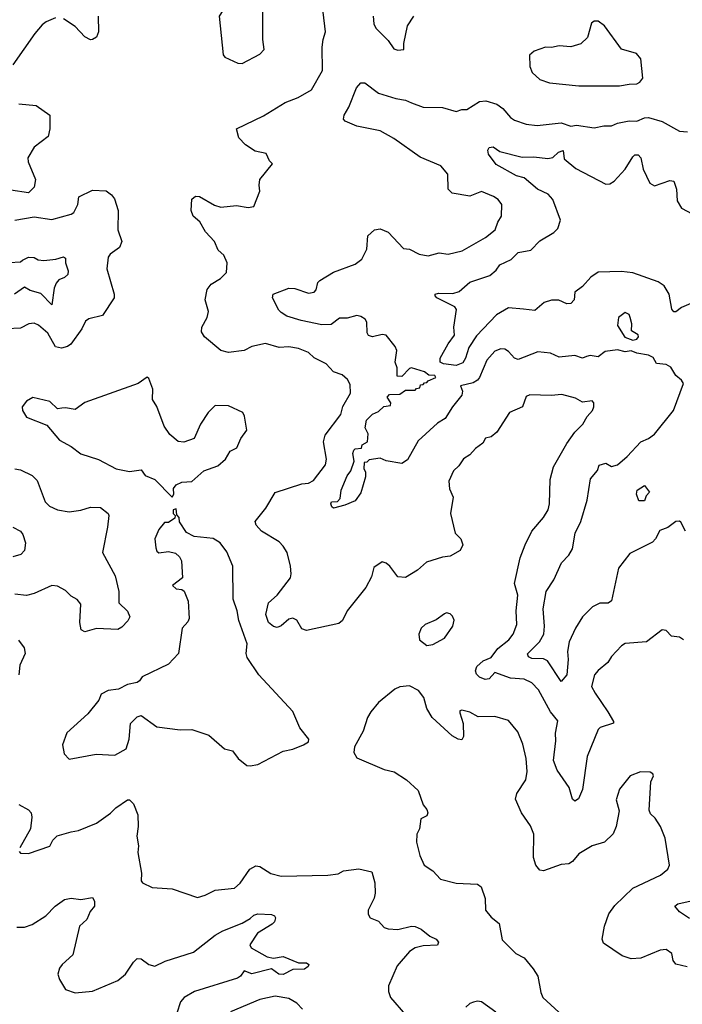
# Model space of a CAD drawing. Extents: x 1892934 to 2008621, y 567149 to 683290.
# Tile 119 of 256: x 1931310 to 1934719, y 631320 to 636387. Entities that reach past the tile are written whole.
import ezdxf

# ---------------------------------------------------------------- set-up
doc = ezdxf.new("R2010")
doc.units = 0

msp = doc.modelspace()

# ---------------------------------------------------------------- linework, layer by layer
at = {"layer": '0CON20XD'}
for points in [[(1932455, 636162), (1932545, 636208.8), (1932567.1, 636232.9), (1932560.4, 636285), (1932561.1, 636425), (1932550.6, 636450.6), (1932525, 636471.4), (1932402.9, 636457.1), (1932355.9, 636434.1), (1932336, 636405), (1932356.1, 636206.1), (1932365, 636193.8), (1932432.3, 636162.3), (1932455, 636162)], [(1931713.8, 636405), (1931715.6, 636325), (1931705, 636296.7), (1931685, 636284.2), (1931675, 636283.1), (1931645, 636298.5), (1931595, 636350.9), (1931535, 636391.1)], [(1932761.3, 633998.7), (1932795, 634002.1), (1932821.1, 634015), (1932883.3, 634096.7), (1932888.6, 634125), (1932873.5, 634215), (1932881.1, 634248.9), (1932961.5, 634355), (1932973.2, 634396.8), (1933012.2, 634465), (1933009.5, 634509.5), (1932995.7, 634535.7), (1932969.7, 634559.7), (1932925, 634574), (1932886, 634615), (1932825, 634646.9), (1932795, 634674.4), (1932745, 634694.4), (1932695, 634702.9), (1932645, 634700.6), (1932575, 634720), (1932505, 634705.4), (1932465, 634684.5), (1932385, 634673.8), (1932345, 634684.3), (1932260, 634755), (1932245, 634780), (1932246.2, 634805), (1932273.8, 634855), (1932281.2, 634885), (1932264.2, 634945), (1932275, 634997.5), (1932295, 635026.2), (1932342.5, 635055), (1932373.6, 635086.4), (1932376.9, 635135), (1932360.6, 635175), (1932330.7, 635200.7), (1932312.2, 635245), (1932265.7, 635295.7), (1932236.9, 635346.9), (1932202.5, 635375), (1932192.9, 635405), (1932195, 635462.5), (1932215, 635479.2), (1932235, 635477.5), (1932311.7, 635431.7), (1932345, 635421.4), (1932425, 635430.8), (1932485, 635420), (1932513.9, 635426.1), (1932546.2, 635505), (1932542, 635535), (1932546, 635565), (1932610, 635645), (1932595, 635660), (1932577.9, 635697.9), (1932520.6, 635710.6), (1932472.4, 635742.4), (1932438.1, 635778.1), (1932425.8, 635825), (1932565, 635892.5), (1932675, 635960.8), (1932743.1, 635986.9), (1932810.8, 636025), (1932868.1, 636125), (1932866.1, 636245), (1932870.4, 636285), (1932883.3, 636325), (1932870.8, 636425)], [(1933128.5, 636405), (1933132, 636365), (1933142.3, 636342.3), (1933205, 636278.8), (1933235, 636236.2), (1933255, 636230), (1933286.7, 636233.3), (1933286.2, 636265), (1933304.4, 636355), (1933336.9, 636405)], [(1931493.6, 636396.4), (1931446.4, 636376.4), (1931425, 636360.6), (1931387.8, 636315), (1931275, 636153.9)], [(1934395, 636045.6), (1934445, 636054.5), (1934485, 636057.1), (1934500, 636065), (1934516.2, 636085), (1934505.7, 636185.7), (1934482.5, 636212.5), (1934405, 636235.7), (1934318, 636355), (1934285, 636378.8), (1934265, 636378.8), (1934251.2, 636368.8), (1934230.8, 636295), (1934196.9, 636263.1), (1934145, 636247.1), (1934085, 636251.5), (1934045, 636242.9), (1934014.5, 636245.5), (1933956.1, 636223.9), (1933932.5, 636205), (1933933.8, 636146.2), (1933946, 636115), (1933985, 636079.2), (1934035, 636062.2), (1934186.8, 636046.8), (1934395, 636045.6)], [(1933706.7, 635265), (1933756.2, 635305), (1933769.2, 635345), (1933788.2, 635375), (1933790.9, 635435), (1933771.5, 635461.5), (1933747.6, 635477.6), (1933685, 635503.1), (1933625, 635479.2), (1933534.7, 635494.7), (1933514.6, 635515), (1933512.3, 635592.3), (1933476.2, 635635), (1933369.7, 635679.7), (1933235, 635775.4), (1933165, 635814.6), (1933045, 635838.1), (1932985, 635864), (1932976.2, 635875), (1932979.2, 635895), (1933003, 635937), (1933043.2, 636036.8), (1933065, 636062), (1933085, 636062.5), (1933155, 636007.8), (1933245, 635980.4), (1933295, 635971.8), (1933325, 635958.5), (1933385, 635936.9), (1933484.5, 635934.5), (1933555, 635914.7), (1933585, 635924.5), (1933610, 635925), (1933675, 635965.6), (1933708.3, 635968.3), (1933765, 635951.9), (1933795, 635930), (1933835, 635883.3), (1933855, 635869.5), (1933915, 635848.5), (1933972.8, 635842.8), (1934095, 635855.5), (1934145, 635839.4), (1934175, 635843.5), (1934265, 635830), (1934315, 635840), (1934355, 635840.4), (1934386, 635855), (1934445, 635866.2), (1934485, 635864), (1934525, 635882.2), (1934545, 635884.1), (1934615, 635862.8), (1934705, 635812.3), (1934745, 635810)], [(1931305, 635952.9), (1931395, 635944.3), (1931465.8, 635895), (1931465.7, 635825), (1931455.7, 635785), (1931385, 635730), (1931352.8, 635675), (1931354, 635655), (1931390.6, 635565), (1931383.8, 635525), (1931355, 635496), (1931265, 635510)], [(1934775, 634932.1), (1934714.7, 634905.3), (1934685, 634882.5), (1934675, 634884), (1934665, 634896.7), (1934651.3, 634975), (1934625, 635016.5), (1934595, 635037.3), (1934464, 635084), (1934405, 635091.5), (1934285, 635087.8), (1934248.2, 635061.8), (1934205.8, 635014.2), (1934165.8, 634985), (1934162.9, 634945), (1934145, 634925.7), (1934125, 634924.4), (1934082.7, 634942.7), (1934045, 634942.9), (1934008.6, 634931.4), (1933959.2, 634890.8), (1933902.1, 634897.9), (1933825, 634903.2), (1933762.7, 634867.3), (1933660.5, 634759.5), (1933620.4, 634699.6), (1933603.6, 634645), (1933588.9, 634621.1), (1933555, 634607.5), (1933490, 634615), (1933472.9, 634625), (1933473.9, 634645), (1933515, 634718.8), (1933547.1, 634762.9), (1933543.6, 634803.6), (1933556.7, 634895), (1933548.3, 634908.3), (1933456.7, 634955), (1933446.7, 634965), (1933447.5, 634975), (1933465, 634980), (1933538.3, 634978.3), (1933571.4, 634988.6), (1933625, 635035.3), (1933729.2, 635070.8), (1933761.4, 635098.6), (1933779.2, 635125), (1933838.2, 635151.8), (1933875, 635188.6), (1933938.7, 635201.3), (1933985, 635248), (1934058, 635292), (1934078.3, 635311.7), (1934092.5, 635355), (1934052.2, 635462.2), (1934028.8, 635488.8), (1933973.8, 635515), (1933905, 635572.9), (1933865, 635582.9), (1933761.7, 635641.7), (1933721.4, 635695), (1933718, 635715), (1933725, 635728.8), (1933745, 635732.5), (1933779.2, 635709.2), (1933895, 635678.9), (1933955, 635681.1), (1934027.3, 635672.7), (1934052.4, 635677.6), (1934082, 635705), (1934105, 635713.3), (1934111.2, 635671.2), (1934171.2, 635621.2), (1934325, 635540.8), (1934345, 635542), (1934368.8, 635555), (1934425, 635617.1), (1934465, 635680.8), (1934475, 635690.8), (1934491.2, 635691.2), (1934505.4, 635675.4), (1934517.6, 635617.6), (1934550.8, 635545), (1934575, 635532.5), (1934655, 635558.5), (1934675, 635555.8), (1934688.2, 635515), (1934691.5, 635455), (1934715, 635416.9), (1934795, 635374.4)], [(1931285, 635355.7), (1931385, 635371.8), (1931475, 635357.8), (1931575, 635385.7), (1931588.1, 635395), (1931608.6, 635435), (1931614, 635475), (1931685, 635510), (1931755, 635506.7), (1931783.1, 635485), (1931797.8, 635465), (1931816.9, 635405), (1931814.4, 635305), (1931835.8, 635245), (1931824.2, 635215), (1931775, 635179.5), (1931765.5, 635165), (1931758.9, 635105), (1931796.9, 634975), (1931795.5, 634955), (1931735.3, 634864.7), (1931665, 634848.1), (1931648.6, 634835), (1931630.4, 634795), (1931573.1, 634716.9), (1931555.6, 634704.4), (1931525, 634695.8), (1931493.6, 634703.6), (1931454.3, 634774.3), (1931406.9, 634815), (1931385, 634824.6), (1931357.9, 634822.1), (1931315, 634798.5), (1931243.4, 634796.6)], [(1934734.4, 633754.4), (1934711.7, 633801.7), (1934705, 633806.2), (1934685, 633803.8), (1934645, 633773.8), (1934602.4, 633757.6), (1934580.6, 633715), (1934565, 633698.1), (1934449.5, 633640.5), (1934389.6, 633565), (1934355, 633396.2), (1934336.5, 633383.5), (1934295, 633383.6), (1934256.5, 633365), (1934205, 633314.4), (1934169.4, 633255), (1934136.4, 633185), (1934127.8, 633135), (1934131.5, 633095), (1934124.5, 633015), (1934095, 632981.2), (1934025, 633086.9), (1934005, 633097.5), (1933945, 633098.9), (1933927.9, 633107.9), (1933923.1, 633123.1), (1933984.8, 633185.2), (1934006.1, 633223.9), (1934009.8, 633265), (1934003.5, 633355), (1934019.1, 633445), (1934057.3, 633505), (1934097.7, 633592.3), (1934135, 633630.9), (1934153.3, 633663.3), (1934167.9, 633745), (1934196.9, 633805), (1934230, 633915), (1934246.8, 634023.2), (1934283.1, 634066.9), (1934291.1, 634095), (1934325, 634105.4), (1934355, 634087.8), (1934385, 634095.6), (1934435, 634138.6), (1934505, 634213.5), (1934545, 634230.9), (1934575, 634254.4), (1934673.1, 634375), (1934724.3, 634515), (1934715, 634532), (1934686.2, 634555), (1934659.3, 634599.3), (1934635, 634612.2), (1934586.6, 634616.6), (1934568, 634648), (1934545, 634660.8), (1934485, 634670.7), (1934455, 634682), (1934425, 634677.9), (1934385, 634687.5), (1934321, 634679), (1934285, 634652.5), (1934245, 634658), (1934225.9, 634654.1), (1934205, 634645.7), (1934165, 634658.5), (1934085, 634650.6), (1934041.2, 634671.2), (1933975, 634676.9), (1933875, 634637.8), (1933856.2, 634645), (1933825, 634678.8), (1933805, 634690.8), (1933785, 634693.1), (1933755, 634681.1), (1933712.7, 634635), (1933675.4, 634545), (1933665, 634532.2), (1933642.2, 634517.8), (1933577.5, 634502.5), (1933587.5, 634475), (1933585, 634454), (1933536.2, 634395), (1933498.8, 634335), (1933460, 634310), (1933360.5, 634219.5), (1933305, 634122.5), (1933275, 634102.5), (1933195, 634116.7), (1933165, 634130), (1933108.3, 634121.7), (1933095, 634110), (1933081.7, 634108.3), (1933080, 634075), (1933089.3, 634059.3), (1933089.2, 634035), (1933065, 633951.2), (1933035, 633910), (1932982.3, 633887.7), (1932925, 633872.5), (1932915, 633880), (1932910, 633895), (1932913.3, 633905), (1932945, 633907.5), (1932958, 633922), (1932963.5, 633965), (1932995, 634038.8), (1933014.3, 634065.7), (1933031.2, 634115), (1933024.4, 634155), (1933029.3, 634170.7), (1933035, 634177.5), (1933068.3, 634181.7), (1933071.7, 634198.3), (1933100, 634215), (1933102.5, 634255), (1933087, 634287), (1933094, 634325), (1933125, 634356.7), (1933155, 634370), (1933183, 634397), (1933218.3, 634401.7), (1933220, 634415), (1933200, 634445), (1933211.7, 634458.3), (1933265, 634460), (1933295, 634480), (1933345, 634480), (1933351.7, 634488.3), (1933368.3, 634491.7), (1933371.7, 634508.3), (1933385, 634510), (1933391.7, 634518.3), (1933405, 634520), (1933411.7, 634528.3), (1933450, 634545), (1933445, 634556.2), (1933415, 634557.5), (1933392.5, 634575), (1933325, 634595.6), (1933315, 634592.5), (1933275, 634550), (1933251.7, 634551.7), (1933252.5, 634595), (1933241.2, 634625), (1933249.6, 634685), (1933241.1, 634705), (1933195, 634763.3), (1933175, 634766.1), (1933124.6, 634754.6), (1933105, 634760.8), (1933096.7, 634775), (1933095, 634830), (1933086.5, 634845), (1933065, 634859.1), (1933044.6, 634864.6), (1932995, 634850.8), (1932955, 634850.9), (1932912.4, 634817.6), (1932865, 634815.9), (1932758.2, 634838.2), (1932685, 634861.8), (1932655, 634879.5), (1932642.4, 634892.4), (1932610, 634955), (1932613.3, 634975), (1932695, 635005.7), (1932725, 635002.9), (1932795, 634980), (1932825, 634984.3), (1932835, 634996.7), (1932844.5, 635035), (1932854.7, 635045.3), (1932925, 635088.2), (1933035, 635128.1), (1933069.4, 635155), (1933095.5, 635205), (1933100.9, 635275), (1933135, 635305.5), (1933165, 635310.8), (1933205, 635292.5), (1933285, 635210), (1933315, 635206), (1933365, 635180), (1933412, 635172), (1933467.5, 635187.5), (1933515, 635180), (1933586.4, 635196.4), (1933706.7, 635265)], [(1931257, 635137), (1931315, 635140), (1931325, 635148.8), (1931355, 635163.8), (1931385, 635163.3), (1931405, 635151.2), (1931435, 635147.5), (1931495.9, 635154.1), (1931535, 635166), (1931545, 635160), (1931546.2, 635135), (1931559.2, 635095), (1931557.1, 635075), (1931540, 635060), (1931511.7, 635048.3), (1931498.5, 635031.5), (1931488.2, 635005), (1931475, 634920), (1931418.2, 634978.3), (1931363.5, 634993.5), (1931335, 635010), (1931283.8, 634975)], [(1934465, 634737.5), (1934485, 634742), (1934493.8, 634755), (1934491.2, 634765), (1934457.5, 634785), (1934458.3, 634821.7), (1934450.8, 634855), (1934445, 634868.8), (1934425, 634880), (1934390, 634855), (1934385, 634812.5), (1934422.4, 634752.4), (1934465, 634737.5)], [(1932095, 633930), (1932102.5, 633945), (1932101.2, 633975), (1932115, 633993.3), (1932145, 634007.5), (1932195, 634010), (1932257.5, 634065), (1932330, 634090), (1932368.8, 634125), (1932393.4, 634166.6), (1932426.4, 634183.6), (1932448, 634232), (1932478.8, 634275), (1932466.4, 634346.4), (1932457.5, 634365), (1932385, 634399.2), (1932315, 634402), (1932278.8, 634365), (1932240, 634305), (1932207.7, 634232.3), (1932155, 634213.3), (1932126.1, 634216.1), (1932082.3, 634252.3), (1932053.8, 634295), (1932015.9, 634395.9), (1931993, 634433), (1931995.8, 634485), (1931975, 634540), (1931965, 634547.5), (1931920, 634515), (1931645, 634416.7), (1931595, 634381.2), (1931545, 634390), (1931527, 634387), (1931505, 634383.8), (1931465, 634422), (1931377.3, 634442.7), (1931345.7, 634424.3), (1931322, 634395), (1931324, 634375), (1931345, 634341.2), (1931449.8, 634299.8), (1931515, 634222.9), (1931575, 634190.8), (1931625, 634152.5), (1931715, 634123.8), (1931805.8, 634075.8), (1931875, 634062.5), (1931935, 634070), (1931955, 634041.2), (1932005, 634020), (1932095, 633930)], [(1934724.2, 633195), (1934705, 633208.6), (1934663.3, 633215), (1934635, 633243.8), (1934615, 633246.2), (1934535, 633184.5), (1934425, 633176.7), (1934406.2, 633163.8), (1934355, 633110), (1934335, 633079.2), (1934285, 633038.1), (1934266.5, 633015), (1934251.8, 632955), (1934270.2, 632920.2), (1934335, 632824.4), (1934364.2, 632775), (1934363.9, 632766.1), (1934296.4, 632743.6), (1934285, 632733.8), (1934230, 632595), (1934204.5, 632425), (1934185, 632376.7), (1934165, 632366), (1934153.1, 632375), (1934136.2, 632435), (1934074.6, 632525), (1934055.3, 632574.7), (1934068.6, 632675), (1934066.7, 632715), (1934078.2, 632778.2), (1934041.2, 632825), (1933978.8, 632938.8), (1933944.2, 632974.2), (1933905, 632993.5), (1933835, 632997.7), (1933755, 633027.5), (1933725.7, 632995), (1933705, 632991.8), (1933675, 633002.9), (1933659.5, 633019.5), (1933654.6, 633035.4), (1933662.2, 633057.8), (1933695, 633086.9), (1933735, 633103.8), (1933770, 633150), (1933826.7, 633195), (1933849.1, 633225), (1933866.7, 633275), (1933863.5, 633345), (1933872.9, 633425), (1933856, 633485), (1933885, 633617.5), (1933910, 633685), (1933945, 633753.8), (1934003.8, 633825), (1934028, 633865), (1934036, 633895), (1934038.9, 634021.1), (1934056.4, 634085), (1934123.8, 634206.2), (1934165, 634263.8), (1934206.2, 634305), (1934230, 634345), (1934256.7, 634375), (1934263.3, 634395), (1934263.3, 634415), (1934255, 634426), (1934205, 634418.8), (1934168.7, 634438.7), (1934098.3, 634458.3), (1934043.6, 634453.6), (1933935, 634456.5), (1933915, 634448.1), (1933896.2, 634395), (1933830, 634365), (1933765, 634264.2), (1933735, 634240), (1933707, 634233), (1933691.7, 634208.3), (1933655, 634180), (1933625, 634146.7), (1933592.3, 634127.7), (1933568.8, 634091.2), (1933542, 634065), (1933518.3, 634011.7), (1933521.7, 633971.7), (1933539.2, 633929.2), (1933525.6, 633845), (1933550, 633745), (1933578.8, 633715), (1933590, 633685), (1933576.2, 633655), (1933525, 633625.6), (1933485, 633621.1), (1933402.5, 633595), (1933355.8, 633554.2), (1933295, 633516.7), (1933255, 633520), (1933214, 633575), (1933195, 633590), (1933175, 633596), (1933131.7, 633568.3), (1933119.3, 633519.3), (1933091.2, 633465), (1932994.7, 633345.3), (1932970.6, 633295), (1932951.1, 633278.9), (1932785, 633242.9), (1932761.3, 633251.3), (1932736.2, 633296.2), (1932715, 633307.5), (1932695, 633301.4), (1932655, 633267.5), (1932635, 633259.4), (1932615, 633264.5), (1932590.8, 633285), (1932575.4, 633325), (1932590, 633385), (1932634.2, 633425.8), (1932702.5, 633515), (1932706.9, 633535), (1932702.8, 633575), (1932685.9, 633645), (1932665, 633677.9), (1932645, 633699.3), (1932554.5, 633755), (1932527.3, 633785), (1932520.9, 633805), (1932576.4, 633873.6), (1932625, 633954), (1932761.3, 633998.7)], [(1931285.4, 634074.6), (1931315, 634070.4), (1931375, 634041.4), (1931399.2, 634015), (1931441.1, 633905), (1931462.8, 633882.8), (1931505, 633864.3), (1931565, 633854.5), (1931625, 633863.3), (1931675, 633878.4), (1931725, 633876.1), (1931765, 633845.8), (1931768.5, 633835), (1931761.4, 633775), (1931735.8, 633645), (1931800.9, 633525), (1931820.6, 633445), (1931820.8, 633385), (1931865, 633343.8), (1931876.8, 633313.2), (1931867.2, 633292.8), (1931835, 633260), (1931815, 633248.8), (1931705.4, 633254.6), (1931645, 633237.1), (1931627.1, 633247.1), (1931619.5, 633285), (1931625, 633378.6), (1931605, 633403.3), (1931575, 633419.5), (1931545, 633450), (1931505, 633472.2), (1931475, 633475.6), (1931385, 633433.8), (1931344.4, 633424.4), (1931285, 633430)], [(1934525, 633910), (1934495, 633910), (1934483.8, 633945), (1934486.7, 633965), (1934525, 633990), (1934550, 633955), (1934533, 633937), (1934525, 633910)], [(1932495, 632546.5), (1932535, 632554.7), (1932665, 632622.5), (1932715, 632633.3), (1932770, 632655), (1932795, 632670), (1932797.5, 632685), (1932752, 632742), (1932715, 632826.7), (1932540, 633015), (1932480.6, 633105), (1932474.4, 633125), (1932479.4, 633175), (1932437.8, 633295), (1932428.6, 633345), (1932408, 633405), (1932406, 633575), (1932375, 633647.5), (1932341.2, 633695), (1932305, 633716.2), (1932207, 633727), (1932168.3, 633748.3), (1932133, 633803), (1932130, 633825), (1932118.3, 633838.3), (1932115, 633870), (1932100, 633865), (1932100, 633845), (1932110, 633835), (1932108.3, 633821.7), (1932075, 633800), (1932055, 633800), (1932025, 633762.5), (1932006, 633715), (1932011.2, 633668.8), (1932015, 633652.5), (1932025, 633643.3), (1932075, 633650.6), (1932112.2, 633642.2), (1932132.7, 633622.7), (1932141.8, 633601.8), (1932147.5, 633515), (1932096.2, 633475), (1932115, 633457.5), (1932145, 633453.8), (1932155.7, 633445.7), (1932176, 633395), (1932182, 633305), (1932175, 633287.5), (1932146.2, 633255), (1932126.2, 633125), (1932075, 633070), (1931940, 633005), (1931926.4, 632983.6), (1931913.6, 632976.4), (1931865, 632966), (1931817.9, 632942.1), (1931765, 632934), (1931730, 632915), (1931716.7, 632885), (1931660, 632815), (1931552.7, 632717.3), (1931530, 632655), (1931538.3, 632608.3), (1931565, 632581.2), (1931702.7, 632607.3), (1931798.9, 632601.1), (1931857.5, 632635), (1931873.8, 632685), (1931880, 632765), (1931915, 632800), (1931935, 632806.7), (1932015, 632748), (1932135, 632731.5), (1932195, 632733.3), (1932282.5, 632705), (1932363.8, 632635), (1932405, 632624), (1932434.2, 632585), (1932479.1, 632549.1), (1932495, 632546.5)], [(1931275, 633775.8), (1931314.1, 633754.1), (1931326.9, 633736.9), (1931340.5, 633695), (1931334.5, 633655), (1931315.8, 633635), (1931275, 633621.8)], [(1933405, 633165.8), (1933435, 633172), (1933495, 633203.8), (1933538.8, 633265), (1933545.9, 633295.9), (1933537.3, 633317.3), (1933525, 633328.8), (1933505, 633333.8), (1933495, 633330), (1933452.4, 633297.6), (1933395.8, 633275), (1933374.5, 633255), (1933363.5, 633225), (1933367.1, 633195), (1933405, 633165.8)], [(1931303.2, 633193.2), (1931333.8, 633155), (1931338, 633125), (1931311.2, 633065), (1931305.7, 633015)], [(1934743.2, 631513.2), (1934685, 631527.1), (1934672.2, 631545), (1934665, 631581.2), (1934635, 631602), (1934605, 631598), (1934505, 631557.5), (1934455, 631553.5), (1934408.7, 631568.7), (1934312.5, 631635), (1934307.1, 631655), (1934318.7, 631721.3), (1934340.6, 631785), (1934372.1, 631827.9), (1934465, 631917.1), (1934606.2, 631985), (1934644, 632015), (1934652, 632035), (1934630, 632175), (1934606.7, 632235), (1934578.3, 632278.3), (1934555, 632300), (1934548.3, 632318.3), (1934556.2, 632465), (1934570, 632495), (1934566.4, 632506.4), (1934553.6, 632513.6), (1934504.2, 632515.8), (1934450, 632495), (1934395, 632426.2), (1934378.6, 632371.4), (1934394.2, 632315), (1934378.8, 632235), (1934362.3, 632197.7), (1934318.8, 632155), (1934255, 632134.5), (1934186.7, 632095), (1934154.5, 632055.5), (1934135, 632042.9), (1934095, 632038.8), (1934005, 632007.5), (1933985, 632010), (1933964.5, 632035), (1933952.9, 632075), (1933954.3, 632195), (1933938, 632238), (1933892, 632305), (1933860, 632375), (1933867.5, 632405), (1933914.3, 632475), (1933921.3, 632518.7), (1933915.7, 632584.3), (1933897.7, 632657.7), (1933872.6, 632722.6), (1933825, 632779.6), (1933755, 632801.4), (1933668.8, 632798.8), (1933625, 632822.5), (1933585, 632833.3), (1933575, 632830), (1933575, 632820), (1933590.6, 632765), (1933592.5, 632697.5), (1933585, 632681.2), (1933565, 632684.5), (1933535, 632702.1), (1933431.5, 632795), (1933405, 632842.5), (1933388.2, 632898.2), (1933361.2, 632935), (1933315, 632958.2), (1933265, 632953.5), (1933239.3, 632940.7), (1933156.3, 632873.7), (1933115.8, 632825), (1933099.2, 632795), (1933077.5, 632725), (1933032, 632645), (1933028.8, 632615), (1933045, 632588.8), (1933185, 632528), (1933235.7, 632515.7), (1933300, 632475), (1933359.7, 632419.7), (1933386.1, 632346.1), (1933405, 632322.5), (1933410, 632305), (1933405, 632290), (1933373.3, 632275), (1933366.4, 632223.6), (1933352.5, 632195), (1933351.2, 632155), (1933368, 632085), (1933390, 632035), (1933435, 632006), (1933475, 631964), (1933555, 631943.8), (1933665, 631938.8), (1933683.3, 631925), (1933704, 631865), (1933706, 631805), (1933735, 631767.5), (1933775.8, 631735), (1933791.2, 631651.2), (1933861.5, 631581.5), (1933905, 631558.6), (1933952, 631502), (1933976, 631465), (1933990.9, 631380.9), (1934002, 631355), (1934125, 631240.8)], [(1931305, 632348.2), (1931355, 632320.6), (1931369.4, 632305), (1931372.6, 632282.6), (1931365, 632222.5), (1931310, 632125)], [(1931307, 632107), (1931315, 632097.5), (1931355, 632096.2), (1931465, 632133.8), (1931481.2, 632165), (1931502.4, 632187.6), (1931575, 632208.1), (1931612.5, 632215), (1931705, 632252), (1931777.4, 632302.6), (1931805, 632330.8), (1931865, 632372), (1931875, 632372), (1931895, 632351.2), (1931917.5, 632295), (1931919.6, 632235), (1931912.5, 632185), (1931920.4, 632135), (1931918.3, 632101.7), (1931936.7, 631995), (1931935.7, 631955.7), (1931942.5, 631945), (1931991.7, 631921.7), (1932095, 631914.4), (1932225, 631870), (1932265, 631882), (1932315, 631907.1), (1932415, 631917.1), (1932445, 631942.9), (1932493.9, 632016.1), (1932525, 632032.9), (1932545, 632029.2), (1932602.4, 631992.4), (1932655, 631978.6), (1932895.5, 631984.5), (1932948, 631992), (1932975, 632007.1), (1933055, 632016.6), (1933121.2, 632001.2), (1933136.4, 631945), (1933137.9, 631892.1), (1933133.7, 631866.3), (1933102.9, 631805), (1933103, 631783), (1933113.8, 631765), (1933155, 631747.5), (1933185.7, 631715.7), (1933205, 631708.6), (1933255, 631704.6), (1933325, 631722.5), (1933345, 631720), (1933376, 631706), (1933420.2, 631670.2), (1933452.5, 631655), (1933465, 631640), (1933460, 631625), (1933385, 631621.5), (1933345, 631610.4), (1933315, 631592.2), (1933252.4, 631517.6), (1933208, 631415), (1933207.1, 631385), (1933216.7, 631355), (1933295, 631266)], [(1931295, 631717.5), (1931335, 631717.5), (1931375, 631730), (1931445, 631774.5), (1931492, 631825), (1931540.9, 631859.1), (1931575, 631865.8), (1931625, 631858.9), (1931685, 631869.2), (1931695, 631850), (1931695.4, 631825), (1931671.8, 631798.2), (1931655, 631756), (1931618.3, 631721.7), (1931584, 631575), (1931528.5, 631525), (1931514.5, 631505), (1931505.7, 631475), (1931515, 631446.7), (1931545, 631396.2), (1931595, 631379.2), (1931685, 631388), (1931815, 631441.8), (1931855, 631474.4), (1931895, 631536.2), (1931915, 631556), (1931935, 631553.8), (1931974.6, 631524.6), (1932005, 631516.5), (1932058.6, 631541.4), (1932205, 631588.5), (1932315, 631675.6), (1932355, 631697.8), (1932455, 631737.3), (1932495, 631760.6), (1932515, 631777.8), (1932535.5, 631785.5), (1932605, 631781.9), (1932621.2, 631775), (1932626.2, 631765), (1932620.8, 631745), (1932608.6, 631731.4), (1932534, 631686), (1932494.4, 631625.6), (1932500.9, 631610.9), (1932583.5, 631563.5), (1932615, 631557.5), (1932665, 631565.8), (1932745, 631532.9), (1932785, 631532.5), (1932796.7, 631525), (1932793.8, 631515), (1932775, 631500), (1932715, 631498.9), (1932665, 631472.7), (1932642.5, 631475), (1932605, 631502), (1932505, 631476.2), (1932465, 631492.5), (1932446, 631465), (1932431.2, 631455), (1932209.2, 631385), (1932155.6, 631355), (1932137.6, 631332.4), (1932119.1, 631275)], [(1934755, 631761.1), (1934704.4, 631795), (1934680, 631825), (1934695, 631836.5), (1934765, 631851.8)], [(1932764.5, 631295), (1932735.8, 631325.8), (1932695, 631349.6), (1932625, 631361.5), (1932545.4, 631344.6), (1932395, 631280.6)], [(1933759.5, 631279.5), (1933685, 631332), (1933665, 631336), (1933645, 631331.2), (1933625, 631323.8), (1933604.3, 631305.7)]]:
    msp.add_lwpolyline(points, dxfattribs=at)

doc.saveas('drawing.dxf')
